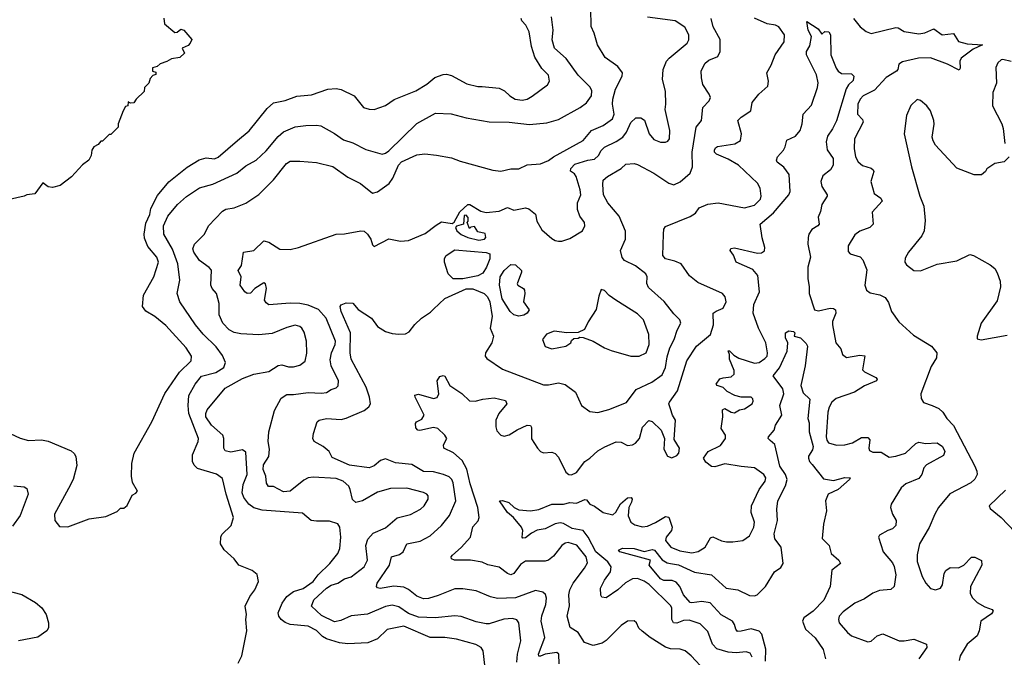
# Model space of a CAD drawing. Extents: x 1771496 to 1971148, y 471553 to 643630.
# Tile 150 of 256: x 1792492 to 1798473, y 555435 to 559308. Entities that reach past the tile are written whole.
import ezdxf

# ---------------------------------------------------------------- set-up
doc = ezdxf.new("R2010")
doc.units = 0

msp = doc.modelspace()

# ---------------------------------------------------------------- linework, layer by layer
at = {"layer": '0CON10XD'}
for points in [[(1795317, 555387), (1795308.1, 555475), (1795295, 555493.8), (1795262.3, 555512.3), (1795145, 555544.6), (1795075, 555555.3), (1794984.8, 555554.8), (1794825.4, 555624.6), (1794725, 555603.2), (1794665, 555547.5), (1794608, 555522), (1794485, 555516.7), (1794435, 555523.5), (1794355, 555547.6), (1794331.6, 555561.6), (1794295, 555597.9), (1794245, 555624.6), (1794135, 555633.8), (1794105, 555645.9), (1794080, 555665), (1794066.6, 555685), (1794062.6, 555705), (1794086.1, 555763.9), (1794115, 555803.6), (1794156.1, 555833.9), (1794215, 555852.9), (1794275, 555895.9), (1794304.6, 555935.4), (1794375.3, 556005), (1794424.2, 556065.8), (1794436.8, 556095), (1794443.2, 556165), (1794437.5, 556225), (1794425.7, 556245), (1794375, 556262.9), (1794295, 556261.1), (1794263, 556267), (1794210, 556310), (1793965, 556328.5), (1793915, 556343.5), (1793884.7, 556365), (1793852.9, 556405), (1793843.6, 556435), (1793849.7, 556485), (1793873.7, 556545), (1793865, 556681.2), (1793845, 556695.5), (1793775, 556680.9), (1793739.6, 556689.6), (1793731.5, 556705), (1793733.3, 556765), (1793726.9, 556785), (1793658.1, 556845), (1793622.5, 556895), (1793622.2, 556915), (1793632, 556938), (1793740.7, 557069.2), (1793845, 557128.9), (1793915, 557154.2), (1794005, 557171.1), (1794062.1, 557207.9), (1794085, 557211.6), (1794125, 557198.9), (1794155, 557198.8), (1794195, 557208.9), (1794226.2, 557233.8), (1794237, 557283), (1794234.5, 557355), (1794220.6, 557410.6), (1794207.1, 557435), (1794193.3, 557445), (1794165, 557451.9), (1794115, 557438.9), (1794025, 557401.8), (1793945, 557394.6), (1793835, 557398.8), (1793795, 557407.7), (1793765, 557423.8), (1793726.9, 557465), (1793703.8, 557515), (1793703.1, 557585), (1793686.8, 557645), (1793660.9, 557675), (1793653.1, 557695), (1793656.6, 557786.6), (1793643.4, 557803.4), (1793585.3, 557845.3), (1793549.6, 557895), (1793544.6, 557915.4), (1793554, 557945), (1793614.4, 558005), (1793640, 558055), (1793725, 558144.2), (1793745, 558157.1), (1793795.6, 558164.4), (1793865, 558193.1), (1793945, 558245.6), (1794034.7, 558335.3), (1794112.3, 558435), (1794135, 558448.2), (1794195, 558449.1), (1794295, 558439.6), (1794395, 558416.4), (1794485, 558351.8), (1794563.4, 558313.4), (1794635, 558254.2), (1794665, 558262.9), (1794737.2, 558312.8), (1794758.9, 558345), (1794793.8, 558425), (1794811.9, 558445), (1794905, 558486.9), (1794953, 558493), (1795025, 558484.3), (1795115, 558468.6), (1795168.1, 558448.1), (1795366.1, 558393.9), (1795415, 558388), (1795475, 558401.4), (1795525, 558402), (1795575, 558425.7), (1795655, 558432.2), (1795705, 558453.1), (1795734.8, 558475.2), (1795914.4, 558575), (1795966.1, 558633.9), (1796037.1, 558665), (1796094, 558706), (1796103.1, 558735), (1796093.5, 558795), (1796095.6, 558825), (1796111.1, 558885), (1796152, 558965), (1796154.2, 558985), (1796125, 559024.2), (1796048.9, 559078.9), (1796002, 559155), (1795982.5, 559225), (1795964.1, 559265.9), (1795962.2, 559375)], [(1792372.4, 556822.4), (1792495, 556765.8), (1792545, 556751.2), (1792625, 556755.8), (1792665, 556747.5), (1792805, 556688.8), (1792823, 556673), (1792832.5, 556655), (1792839.1, 556600.9), (1792817.1, 556515), (1792788.7, 556461.3), (1792703.9, 556303.9), (1792706.4, 556266.4), (1792735, 556230), (1792785, 556227.5), (1792915, 556276), (1793015, 556290), (1793085, 556320), (1793105, 556340), (1793125, 556340), (1793145, 556357.5), (1793175, 556420), (1793198.3, 556431.7), (1793207.5, 556445), (1793177.5, 556497.5), (1793171.1, 556535), (1793172.8, 556612.8), (1793186.9, 556675), (1793294.4, 556865), (1793373, 557037), (1793462.8, 557167.2), (1793534.3, 557235), (1793536.9, 557265), (1793504, 557314), (1793380, 557450), (1793312.5, 557505), (1793258.2, 557538.2), (1793238.2, 557565), (1793244.6, 557635), (1793306.5, 557745), (1793335.4, 557835), (1793325.5, 557865), (1793271, 557931), (1793251.1, 557981.1), (1793247.6, 558005), (1793258.3, 558071.7), (1793282.3, 558125), (1793288.8, 558161.2), (1793329.7, 558240.3), (1793398, 558322), (1793508.6, 558411.4), (1793582.4, 558457.6), (1793625, 558468.5), (1793675, 558463.6), (1793696.9, 558473.1), (1793815.7, 558575), (1793886.4, 558633.6), (1793995, 558769.4), (1794035, 558803.6), (1794105, 558817.9), (1794175, 558843.9), (1794265, 558850.8), (1794365, 558886.2), (1794415, 558889.5), (1794445, 558883.5), (1794525, 558845.7), (1794580, 558775), (1794615, 558764), (1794645, 558763.3), (1794715, 558786.7), (1794767.4, 558822.6), (1794898.6, 558875), (1794965, 558915.4), (1795015, 558957.3), (1795065, 558975.5), (1795085, 558977.1), (1795115, 558968.8), (1795208.8, 558918.8), (1795275, 558902.5), (1795301.7, 558901.7), (1795405, 558892.7), (1795436.7, 558876.7), (1795469.2, 558845), (1795502, 558825), (1795545, 558818.1), (1795575, 558824.4), (1795605, 558842.9), (1795697.9, 558912.1), (1795710, 558935), (1795705, 558970), (1795665, 559012), (1795620.6, 559080.6), (1795600.5, 559145), (1795586.2, 559235), (1795566.9, 559275), (1795541.6, 559301.6), (1795538.8, 559315)], [(1793367, 559317), (1793371.7, 559281.7), (1793435, 559230), (1793448.3, 559231.7), (1793470.7, 559249.3), (1793490, 559245), (1793537, 559187), (1793528.8, 559165), (1793515, 559151.2), (1793480, 559135), (1793492.5, 559105), (1793465, 559077.5), (1793415, 559070), (1793387, 559053), (1793345, 559040), (1793327, 559023), (1793300, 559015), (1793300, 558995), (1793318.3, 558988.3), (1793320, 558975), (1793301.7, 558968.3), (1793285, 558950), (1793277, 558923), (1793250, 558895), (1793248.3, 558871.7), (1793200, 558825), (1793186.4, 558803.6), (1793165, 558800), (1793151.7, 558808.3), (1793150, 558785), (1793135, 558780), (1793120, 558755), (1793090, 558675), (1793090, 558655), (1793045, 558610), (1793035, 558610), (1792995, 558570), (1792985, 558570), (1792969.3, 558550.7), (1792942.5, 558535), (1792930, 558515), (1792927, 558483), (1792912.5, 558455), (1792873.6, 558426.4), (1792806.4, 558353.6), (1792738.3, 558301.7), (1792690.7, 558289.3), (1792665, 558292.5), (1792633, 558317), (1792585, 558250), (1792535, 558243.3), (1792520, 558235), (1792430, 558215)], [(1793820, 555400), (1793842, 555445), (1793872, 555595), (1793866, 555665), (1793870, 555695), (1793862.5, 555745), (1793890, 555805), (1793920, 555845), (1793943.8, 555895), (1793935, 555937.5), (1793905, 555963.3), (1793824.1, 555994.1), (1793795, 556032.5), (1793735, 556087.5), (1793712.5, 556125), (1793713.3, 556165), (1793719.3, 556180.7), (1793777.5, 556235), (1793792, 556285), (1793746.1, 556425), (1793725, 556521.2), (1793687.8, 556547.8), (1793572.7, 556582.7), (1793551.5, 556601.5), (1793541.5, 556625), (1793542.5, 556665), (1793575.5, 556745), (1793577.8, 556765), (1793518.9, 556915), (1793514.7, 556964.7), (1793520, 557025), (1793557.5, 557095), (1793597.3, 557142.7), (1793683.1, 557165), (1793732.5, 557195), (1793742.7, 557225), (1793725, 557268.6), (1793685, 557321.8), (1793607.6, 557397.6), (1793560, 557455), (1793464.5, 557595), (1793448.9, 557645), (1793465.4, 557725.4), (1793452.9, 557825), (1793421.3, 557915), (1793368.8, 558005), (1793366.2, 558055), (1793392.5, 558115), (1793450.6, 558185), (1793505.3, 558234.7), (1793585, 558286.5), (1793665, 558307.9), (1793810.8, 558375), (1793865, 558419.5), (1793928.6, 558455), (1793989.3, 558510.7), (1794061.4, 558598.6), (1794095, 558626.7), (1794165, 558656.5), (1794230, 558665), (1794295, 558667.9), (1794322.2, 558662.2), (1794405, 558617.5), (1794459.1, 558579.1), (1794515, 558560), (1794595, 558518.6), (1794695, 558490.5), (1794715, 558496.5), (1794735, 558512.1), (1794905, 558678.2), (1795019.1, 558740.9), (1795114.2, 558735.8), (1795205, 558711.9), (1795345, 558688.1), (1795465, 558685.5), (1795589.1, 558670.9), (1795695, 558681.5), (1795765, 558701.9), (1795896.2, 558773.8), (1795935, 558803.1), (1795966, 558845), (1795968.2, 558875), (1795958.5, 558898.5), (1795885, 558970.5), (1795812.6, 559072.6), (1795741.5, 559135), (1795727.5, 559185), (1795733.3, 559245), (1795722.2, 559325)], [(1793920.5, 557675), (1793895, 557646.7), (1793875, 557645.7), (1793860, 557655), (1793831.9, 557695), (1793837.5, 557745), (1793820, 557785), (1793839.2, 557815), (1793852.5, 557895), (1793915, 557906.9), (1793975, 557964.7), (1794005, 557957.5), (1794073.4, 557913.4), (1794135, 557912), (1794186.3, 557923.7), (1794415, 558004.3), (1794465, 558006.7), (1794565, 558026.4), (1794585, 558022.6), (1794605.5, 558005.5), (1794624.8, 557975), (1794635, 557940), (1794645, 557930), (1794735, 557977.5), (1794805, 557962.5), (1794855, 557966), (1794955, 558008.9), (1795021.2, 558058.8), (1795055, 558079.5), (1795120, 558070), (1795131.2, 558078.8), (1795165, 558140), (1795215, 558185.5), (1795226.7, 558185), (1795294, 558144), (1795325, 558136), (1795404.4, 558145.6), (1795455, 558166.9), (1795495, 558150.8), (1795565, 558166), (1795585, 558158.8), (1795625, 558126.2), (1795632.9, 558085), (1795665, 558032), (1795725, 557978.8), (1795745, 557966.7), (1795765, 557963.3), (1795785, 557963.3), (1795835, 557978.8), (1795911.2, 558025), (1795926, 558055), (1795922.5, 558075), (1795894.4, 558115), (1795880.4, 558155), (1795880.4, 558195), (1795900, 558245), (1795896.7, 558275), (1795872.3, 558355), (1795861.6, 558371.6), (1795838.5, 558388.5), (1795840, 558405), (1795865, 558430.5), (1795944.5, 558455.5), (1795985, 558460.7), (1796007.7, 558482.3), (1796023.6, 558513.6), (1796045, 558534.1), (1796115, 558567.2), (1796155.4, 558595), (1796178.2, 558625), (1796205, 558684.3), (1796235, 558711.9), (1796265, 558711.4), (1796286.8, 558696.8), (1796315.4, 558615), (1796345, 558580), (1796385, 558564.4), (1796415, 558564.2), (1796430.3, 558569.7), (1796440, 558585), (1796441.2, 558635), (1796412.4, 558762.4), (1796417.8, 558795), (1796415.6, 558874.4), (1796398.1, 558945), (1796401.5, 559005), (1796421.1, 559055), (1796436.7, 559075), (1796546.7, 559165), (1796556.6, 559185), (1796556.6, 559216.6), (1796531.9, 559261.9), (1796475, 559301.4), (1796305, 559322.5)], [(1794737.7, 555995), (1794751.4, 556045), (1794799.6, 556060.4), (1794820.8, 556075), (1794844, 556125), (1794925, 556140.8), (1794986.3, 556173.7), (1795054.7, 556235.3), (1795103.7, 556296.3), (1795141.1, 556385), (1795125.8, 556495), (1795117.7, 556515), (1795100.8, 556530.8), (1795066.2, 556546.2), (1795005, 556560.6), (1794944.3, 556564.3), (1794875, 556606.1), (1794775.3, 556615.3), (1794715, 556640), (1794685, 556630.8), (1794645, 556597.1), (1794615, 556585.6), (1794495, 556601.1), (1794389.5, 556649.5), (1794372.5, 556685), (1794335.5, 556715.5), (1794281.2, 556745), (1794273.8, 556765), (1794278, 556795), (1794299.2, 556865), (1794312, 556875), (1794355, 556884.6), (1794445, 556880), (1794475, 556887.7), (1794584, 556935), (1794613.6, 556956.4), (1794622.9, 556975), (1794617.5, 557015), (1794596.2, 557075), (1794506.1, 557246.1), (1794500.6, 557285), (1794501.4, 557405), (1794445.3, 557535), (1794440, 557565), (1794445.5, 557575), (1794475, 557588.4), (1794515, 557585.9), (1794548.2, 557548.2), (1794628.9, 557495), (1794665, 557444.2), (1794715, 557413.8), (1794755, 557400.8), (1794795, 557397.5), (1794835, 557400), (1794857.9, 557412.1), (1794892.9, 557457.1), (1794932.2, 557495), (1794988.4, 557531.6), (1795005, 557549.7), (1795075, 557615.2), (1795205, 557673.6), (1795245, 557672.9), (1795314.3, 557645), (1795334.6, 557625), (1795348.2, 557595), (1795362.5, 557505), (1795350, 557435), (1795370, 557385), (1795360.6, 557345), (1795321.9, 557285), (1795320, 557265), (1795329.3, 557249.3), (1795425.3, 557185.3), (1795675, 557090.4), (1795705, 557089.2), (1795765, 557101.2), (1795805, 557091.1), (1795868, 557045), (1795905.5, 556965.5), (1795955, 556928.1), (1796005, 556922.2), (1796070.8, 556939.2), (1796178.1, 556981.9), (1796237.5, 557062.5), (1796332.8, 557107.2), (1796395, 557150), (1796414.5, 557195.5), (1796425, 557260.8), (1796442.2, 557315), (1796468.9, 557365), (1796487.1, 557422.9), (1796508.9, 557465), (1796502.5, 557485), (1796465, 557521.4), (1796406.9, 557596.9), (1796312, 557682), (1796302.7, 557705), (1796304.4, 557745), (1796295.6, 557765), (1796232.3, 557812.3), (1796166.2, 557846.2), (1796152.7, 557862.7), (1796142.5, 557905), (1796172.5, 557975), (1796172.8, 558022.8), (1796134.2, 558114.2), (1796065, 558195.8), (1796039.2, 558245), (1796033.8, 558306.2), (1796037.5, 558332.5), (1796062, 558355), (1796145, 558404.3), (1796175, 558430), (1796225, 558434.4), (1796245, 558429.2), (1796345.1, 558375.1), (1796435, 558314.2), (1796465, 558304.5), (1796505, 558322.2), (1796565.6, 558375), (1796579.1, 558415), (1796576.6, 558503.4), (1796602.2, 558655), (1796634.6, 558695.4), (1796641.9, 558775), (1796680, 558815), (1796688, 558835), (1796681.4, 558855), (1796642.5, 558915), (1796633.3, 558955), (1796632.4, 558997.6), (1796655.5, 559044.5), (1796678.7, 559061.3), (1796733.8, 559085), (1796747.1, 559115), (1796747, 559187), (1796704.4, 559265), (1796693.3, 559315)], [(1795515, 556815.8), (1795575, 556846), (1795595, 556843.3), (1795601.7, 556831.7), (1795602, 556762), (1795637.1, 556705), (1795655, 556684.2), (1795673.6, 556676.4), (1795725, 556681.2), (1795745, 556672.5), (1795765, 556650), (1795809.7, 556559.7), (1795827.5, 556545), (1795845, 556542.5), (1795875, 556558), (1795925.9, 556624.1), (1795956.2, 556643.8), (1796005, 556689.5), (1796045.8, 556714.2), (1796115, 556744.4), (1796145, 556741.1), (1796185, 556722.2), (1796215, 556725.6), (1796233.8, 556736.2), (1796257.5, 556765), (1796275, 556833.8), (1796315, 556873.8), (1796335, 556866.7), (1796388.8, 556815), (1796408.8, 556765), (1796405, 556700), (1796427, 556657), (1796453, 556647), (1796485, 556661.2), (1796497.1, 556675), (1796501.2, 556705), (1796468.1, 556758.1), (1796476.7, 556875), (1796458, 556905), (1796446.4, 556943.6), (1796436, 556975), (1796439.2, 556985), (1796487.3, 557052.8), (1796545.6, 557235), (1796603.8, 557325), (1796689.6, 557395), (1796706.1, 557455), (1796705.6, 557524.4), (1796722.1, 557537.9), (1796765, 557556.2), (1796782.9, 557595), (1796777.1, 557625), (1796761.2, 557645), (1796611.8, 557711.8), (1796561.7, 557751.7), (1796510, 557825), (1796471.8, 557841.8), (1796415.3, 557855.3), (1796398.2, 557875), (1796402.5, 558005), (1796405.7, 558035), (1796415, 558050.8), (1796565, 558112.5), (1796597.4, 558132.6), (1796620, 558165), (1796672.2, 558187.8), (1796735, 558196.2), (1796895, 558164.6), (1796955, 558181.6), (1796992.6, 558217.4), (1796997.2, 558235), (1796989.7, 558285), (1796974.4, 558314.4), (1796857.8, 558425), (1796795, 558461.3), (1796725, 558491.9), (1796713.9, 558503.9), (1796712.5, 558515), (1796719.8, 558530.2), (1796731.7, 558538.3), (1796836.6, 558553.4), (1796871.2, 558575), (1796877.5, 558615), (1796855.6, 558695), (1796874.3, 558715), (1796933.3, 558755), (1796942.5, 558805), (1796983.1, 558855), (1797037.1, 558905), (1797040.8, 558935), (1797030, 558985), (1797057.5, 559032.5), (1797082.5, 559095), (1797136.2, 559173.8), (1797137.8, 559215), (1797104.3, 559265), (1797084.1, 559274.1), (1797032.5, 559282.5), (1796955, 559317.3)], [(1797556.4, 559315), (1797597.7, 559265), (1797635, 559235.9), (1797665, 559224.2), (1797815, 559259.7), (1797828.1, 559258.1), (1797865, 559235.3), (1797955, 559222.9), (1797991.1, 559228.9), (1798045, 559253.1), (1798095, 559215.8), (1798165, 559223.8), (1798195, 559175.8), (1798247.9, 559162.1), (1798340, 559155), (1798285, 559128.1), (1798211.9, 559075), (1798203.7, 559056.3), (1798205.6, 559014.4), (1798199.2, 559000.8), (1798128.3, 559038.3), (1798025, 559076), (1797952.5, 559075), (1797855, 559051.9), (1797833, 559037), (1797826.9, 559005), (1797818, 558995), (1797755, 558956.7), (1797685, 558879.5), (1797615.8, 558845), (1797597.5, 558825), (1797584.6, 558795), (1797582.5, 558735), (1797612.2, 558702.2), (1797615.7, 558685.7), (1797564.4, 558585), (1797561.9, 558525), (1797570, 558475), (1797585, 558444), (1797612.6, 558422.6), (1797665, 558405.8), (1797676.7, 558395), (1797680, 558385), (1797662, 558325), (1797683, 558253), (1797724.2, 558224.2), (1797731.2, 558205), (1797671.2, 558138.8), (1797676.7, 558065), (1797657.5, 558045), (1797595, 558024.2), (1797565, 558002), (1797524, 557935), (1797525, 557900), (1797536.1, 557886.1), (1797598.3, 557868.3), (1797615, 557850), (1797639.2, 557789.2), (1797627.1, 557695), (1797636.2, 557665), (1797659.1, 557649.1), (1797716.4, 557636.4), (1797750, 557620), (1797769.1, 557589.1), (1797787.8, 557535), (1797832.7, 557472.7), (1797921.3, 557391.3), (1798030.6, 557325), (1798062.9, 557285), (1798061.4, 557255), (1798029.1, 557200.9), (1797965.8, 557035), (1797967.7, 557007.7), (1797982.3, 556982.3), (1798034.5, 556964.5), (1798075, 556945.6), (1798100, 556925), (1798124.4, 556885), (1798163.9, 556843.9), (1798294.6, 556595), (1798307.1, 556565), (1798307.8, 556545), (1798295, 556517.5), (1798270.8, 556495), (1798142, 556428), (1798074.7, 556345.3), (1798050.9, 556305), (1798016.9, 556223.1), (1797957.5, 556125), (1797943.4, 556056.6), (1797945, 556017.5), (1797975.4, 555925.4), (1797996.9, 555885), (1798025, 555853.1), (1798055, 555844.5), (1798085, 555854.4), (1798098.9, 555875), (1798107.5, 555945), (1798117.7, 555962.3), (1798145, 555980), (1798195, 555977.5), (1798226.7, 555995), (1798275, 556043.8), (1798295, 556042.5), (1798335, 556022.5), (1798337.5, 555995), (1798267.1, 555865), (1798266.9, 555825), (1798278.6, 555798.6), (1798308.8, 555768.8), (1798355, 555741.9), (1798400, 555725), (1798406, 555715), (1798395, 555700), (1798331.2, 555655), (1798321.4, 555595), (1798308.6, 555565), (1798246.9, 555515), (1798204.4, 555445), (1798200, 555415)], [(1796208, 556378), (1796192.1, 556345), (1796189.3, 556295), (1796204.4, 556255), (1796228.8, 556238.8), (1796275, 556228.2), (1796305, 556231.1), (1796355, 556253.3), (1796415, 556290.8), (1796435, 556286.2), (1796455.8, 556225), (1796451.4, 556205), (1796419.5, 556165), (1796414.6, 556145), (1796448.2, 556105), (1796501.4, 556081.4), (1796575, 556070.6), (1796613, 556077), (1796656.5, 556105), (1796689.6, 556160.4), (1796702.7, 556167.3), (1796755, 556143.5), (1796785, 556136.7), (1796825, 556135.5), (1796885, 556144.4), (1796925, 556172.9), (1796951.8, 556225), (1796955.4, 556255), (1796935.4, 556315), (1796937.3, 556355), (1796984.3, 556455), (1797020.8, 556505), (1797024.2, 556525), (1797012, 556545), (1796955, 556585.8), (1796875, 556593.6), (1796775, 556609.6), (1796715, 556592.2), (1796695, 556593.1), (1796661.1, 556621.1), (1796645.7, 556645), (1796675, 556685.4), (1796748.5, 556721.5), (1796780.8, 556765), (1796779.2, 556785), (1796753.1, 556825), (1796763.8, 556895), (1796762.1, 556937.9), (1796775, 556945.8), (1796815, 556924.2), (1796835, 556920), (1796865, 556938), (1796896.2, 556945), (1796942.5, 556975), (1796948.3, 556991.7), (1796946.2, 557005), (1796936.7, 557015), (1796875, 557015.8), (1796835.6, 557025.6), (1796790.5, 557050.5), (1796765, 557074.4), (1796728.8, 557085), (1796722.9, 557095), (1796745, 557125.5), (1796765, 557133.1), (1796815, 557137.8), (1796833.3, 557155), (1796833.4, 557176.6), (1796803.5, 557245), (1796803.6, 557273.6), (1796795, 557296.2), (1796805, 557296.2), (1796829.5, 557269.5), (1796861, 557251), (1796955, 557221.2), (1796985, 557225.9), (1797019.2, 557250.8), (1797032.3, 557265), (1797035.3, 557285), (1797025.7, 557345.7), (1796980.8, 557435), (1796947.8, 557525), (1796951.1, 557578.9), (1796986.9, 557655), (1796976.9, 557755), (1796945, 557790.3), (1796845.6, 557835), (1796827.8, 557877.8), (1796807.3, 557905), (1796812.5, 557917.5), (1796835, 557921.9), (1796975, 557889.3), (1796998.1, 557891.9), (1797015.8, 557904.2), (1797018.7, 557925), (1797003, 557983), (1796991.1, 558065), (1797070.7, 558135), (1797164.6, 558245), (1797171.9, 558265), (1797167.3, 558367.3), (1797135, 558411.9), (1797093.3, 558443.3), (1797088.9, 558455), (1797096.5, 558475), (1797132.7, 558515), (1797141.8, 558535), (1797153.3, 558576.7), (1797205, 558600.3), (1797232.5, 558635), (1797246.3, 558675), (1797251.4, 558735), (1797302.2, 558787.8), (1797339.6, 558895), (1797342.3, 558925), (1797332.2, 558972.2), (1797272, 559095), (1797272.7, 559115), (1797291.7, 559148.3), (1797301.4, 559205), (1797282.1, 559245), (1797273, 559297), (1797343, 559253), (1797365, 559220), (1797383, 559237), (1797407.5, 559235), (1797417.5, 559215), (1797419.5, 559095), (1797452.4, 559012.4), (1797464.6, 558994.6), (1797485, 558981.9), (1797545, 558978.8), (1797560, 558965), (1797555, 558938.8), (1797527.3, 558912.7), (1797512.3, 558887.7), (1797455, 558694), (1797430.7, 558645), (1797399.7, 558600.3), (1797390.6, 558565), (1797398.1, 558518.1), (1797434.7, 558465), (1797434.7, 558425), (1797417.3, 558395), (1797370.6, 558359.4), (1797358.2, 558325), (1797364.1, 558294.1), (1797397.5, 558245), (1797398.2, 558235), (1797365.3, 558185), (1797357.8, 558142.2), (1797341.8, 558108.2), (1797347.8, 558065), (1797341.4, 558055), (1797305, 558034.4), (1797286.2, 558005), (1797281.3, 557985), (1797280, 557945), (1797295.4, 557864.6), (1797280.9, 557805), (1797279.1, 557735), (1797288.6, 557685), (1797287.5, 557645), (1797320, 557545), (1797345, 557538.9), (1797415, 557556.2), (1797435, 557553.6), (1797447.5, 557545), (1797449.3, 557525), (1797429.6, 557475), (1797428.9, 557455), (1797450.8, 557345), (1797479.5, 557309.5), (1797490, 557275), (1797515, 557256.2), (1797595, 557269.5), (1797625.7, 557265.7), (1797612.1, 557182.1), (1797625, 557169.2), (1797693.3, 557135), (1797701.2, 557125), (1797696.7, 557115), (1797625, 557083.3), (1797564.1, 557045.9), (1797453, 557007), (1797425.9, 556984.1), (1797408.8, 556955), (1797402.3, 556925), (1797392.3, 556775), (1797394.7, 556754.7), (1797405, 556738.6), (1797455, 556724.5), (1797503.7, 556726.3), (1797551.7, 556738.3), (1797605, 556769.2), (1797645, 556769.2), (1797656, 556756), (1797650, 556705), (1797655, 556691.2), (1797675, 556680.8), (1797725, 556680.8), (1797775, 556651.2), (1797815, 556656.9), (1797874.2, 556675.8), (1797935, 556733.3), (1797955, 556742.2), (1797995, 556733.1), (1798065, 556737.7), (1798097.1, 556715), (1798111.5, 556685), (1798105, 556661.1), (1798000.9, 556605), (1797984.6, 556585), (1797973.1, 556545), (1797955, 556521.9), (1797875, 556489.2), (1797846.2, 556465), (1797786.2, 556365), (1797781.2, 556345), (1797794, 556305), (1797817.5, 556265), (1797814.2, 556235.8), (1797795, 556216), (1797765, 556206), (1797715, 556176.2), (1797708.8, 556165), (1797738.1, 556075), (1797795, 556008), (1797805, 555986.7), (1797815.5, 555935), (1797805.4, 555864.6), (1797785, 555847.1), (1797715, 555840.5), (1797675.3, 555824.7), (1797625, 555790.6), (1797565, 555763.3), (1797495, 555711.9), (1797471.1, 555685), (1797466.7, 555665), (1797470.6, 555645), (1797520, 555585), (1797546.2, 555566.2), (1797645, 555529.6), (1797665, 555532.9), (1797700.6, 555565), (1797735, 555577.1), (1797835, 555535.7), (1797865, 555534.4), (1797924.3, 555544.3), (1798001.2, 555515), (1798002.5, 555495), (1797955, 555426.7)], [(1798515, 559052.9), (1798465, 559065.6), (1798455, 559064), (1798433.3, 559045), (1798422, 559018), (1798426.7, 558923.3), (1798404.2, 558865), (1798400.8, 558785), (1798458.6, 558675), (1798466.9, 558646.9), (1798476.2, 558555)], [(1798503.3, 558475), (1798473.3, 558445), (1798415, 558434), (1798368.3, 558401.7), (1798358.8, 558385), (1798335, 558365.8), (1798290, 558365), (1798185, 558406.2), (1798055, 558545.7), (1798041.1, 558571.1), (1798036.2, 558595), (1798046.9, 558673.1), (1798044.6, 558695), (1798025.4, 558755), (1798003.6, 558785), (1797965, 558816.2), (1797945, 558822.2), (1797905, 558787.5), (1797880, 558725), (1797865.9, 558614.1), (1797910, 558415), (1797960.5, 558235), (1797985.4, 558175), (1797992.6, 558087.4), (1797985.7, 558025), (1797972.5, 557995), (1797890.8, 557895), (1797871.3, 557858.7), (1797869.2, 557835), (1797879.8, 557819.8), (1797923.8, 557783.8), (1797965, 557781.5), (1798065, 557823.8), (1798185, 557842.7), (1798265, 557881.2), (1798285.7, 557875.7), (1798388.2, 557818.2), (1798415, 557795.6), (1798430.9, 557770.9), (1798448.8, 557718.8), (1798449.6, 557685), (1798429.3, 557600.7), (1798333.6, 557465), (1798308, 557385), (1798309.3, 557369.3), (1798332.5, 557362.5), (1798491.3, 557391.3)], [(1795281.2, 557968.8), (1795315, 557974), (1795323.1, 557985), (1795320, 558010), (1795275, 558020), (1795255, 558052.5), (1795232.5, 558047.5), (1795225, 558040), (1795210, 558075), (1795217.5, 558085), (1795217, 558107), (1795205, 558120), (1795191.7, 558118.3), (1795187.5, 558065), (1795145, 558053.3), (1795140, 558045), (1795147.8, 558025), (1795175, 558003.9), (1795214.2, 557985), (1795281.2, 557968.8)], [(1795185, 557733.6), (1795125, 557734.7), (1795095.6, 557765), (1795071.9, 557835), (1795072.5, 557857.5), (1795082.5, 557875), (1795135, 557910.6), (1795325, 557894.5), (1795348.9, 557885), (1795348.7, 557855), (1795328.5, 557805), (1795305, 557767.8), (1795275, 557751.8), (1795185, 557733.6)], [(1795525, 557506.4), (1795495, 557515.6), (1795472.1, 557535), (1795423.3, 557613.3), (1795407.9, 557695), (1795411.2, 557745), (1795434.4, 557785), (1795475, 557821.2), (1795505, 557818.8), (1795540, 557785), (1795541.2, 557775), (1795514.1, 557704.1), (1795517.5, 557695), (1795552.5, 557675), (1795558.8, 557665), (1795561.2, 557645), (1795553.1, 557595), (1795586.2, 557545), (1795575.8, 557525), (1795555, 557513.2), (1795525, 557506.4)], [(1795511.9, 555405), (1795516.9, 555455), (1795537.3, 555535), (1795523.8, 555643.8), (1795512.3, 555662.3), (1795485, 555670), (1795432.6, 555667.4), (1795345, 555638.8), (1795325, 555638), (1795265, 555651.2), (1795175, 555683.1), (1795135, 555687.9), (1795016, 555674), (1794915, 555678.4), (1794855, 555700.4), (1794795, 555742.2), (1794755, 555751.2), (1794715, 555743.4), (1794605, 555697.5), (1794505, 555686.7), (1794442.3, 555657.7), (1794405, 555651.2), (1794325, 555688.6), (1794264.7, 555744.7), (1794279.6, 555785), (1794355, 555855.9), (1794385, 555873.8), (1794425, 555885.8), (1794465, 555912.2), (1794505.8, 555924.2), (1794585, 555984.4), (1794605.5, 556025), (1794595.4, 556114.6), (1794606.7, 556153.3), (1794640.3, 556189.7), (1794715, 556222.2), (1794785, 556282.5), (1794866.7, 556303.3), (1794927.5, 556335), (1794948.6, 556355), (1794973.1, 556395), (1794974.2, 556415), (1794965.4, 556425.4), (1794945, 556436.5), (1794845, 556462.2), (1794745, 556459.5), (1794665, 556438.2), (1794575, 556385.5), (1794535, 556375.7), (1794513.2, 556393.2), (1794500.7, 556455), (1794491.1, 556475), (1794457.5, 556505), (1794415, 556520.3), (1794275, 556528.7), (1794245, 556524.6), (1794218.3, 556511.7), (1794135, 556443.4), (1794095, 556440.9), (1794035, 556473.1), (1794003.5, 556473.5), (1793991.9, 556491.9), (1793986.7, 556535), (1793972.1, 556575), (1793972.7, 556605), (1794006.1, 556655), (1794009.8, 556699.7), (1794002.4, 556745), (1794006.2, 556805), (1794039.7, 556935), (1794081, 557009), (1794115, 557030.9), (1794155, 557030.4), (1794245, 557042.7), (1794325, 557038.5), (1794355, 557042.5), (1794385, 557062.2), (1794415, 557072.2), (1794426.2, 557083.8), (1794428.8, 557115), (1794384.6, 557205), (1794378, 557242), (1794385.5, 557285), (1794408.5, 557335), (1794411.2, 557355), (1794353.2, 557495), (1794307.2, 557547.2), (1794245, 557573.1), (1794195, 557584.4), (1794135, 557586.8), (1794005, 557575.8), (1793988.7, 557588.7), (1793980, 557605), (1793990.6, 557675), (1793985, 557703.3), (1793975, 557710), (1793920.5, 557675)], [(1796255, 557263.3), (1796297.5, 557285), (1796315.6, 557335), (1796313.1, 557395), (1796281.8, 557485), (1796245, 557520.6), (1796113.4, 557603.4), (1796072.3, 557632.3), (1796045, 557662.5), (1796025, 557670), (1796010.7, 557629.3), (1795995, 557547.5), (1795945, 557472.5), (1795923, 557427), (1795885, 557407.5), (1795815, 557406.2), (1795740, 557415), (1795691.7, 557398.3), (1795667.5, 557365), (1795683.6, 557323.6), (1795725, 557308.8), (1795810, 557325), (1795840, 557345), (1795845, 557360), (1795858.3, 557371.7), (1795885, 557372.5), (1795895, 557380), (1795915, 557377.5), (1795975, 557356.2), (1796045, 557314.3), (1796085, 557298.1), (1796205, 557264.4), (1796255, 557263.3)], [(1797022.3, 555412.2), (1797025.2, 555485), (1797000, 555575), (1796985, 555593.4), (1796935, 555608.8), (1796875, 555592.9), (1796852.8, 555592.8), (1796841.6, 555605), (1796834.8, 555635), (1796822, 555655), (1796753.7, 555693.7), (1796686.1, 555765), (1796635.5, 555774.5), (1796575.3, 555765.3), (1796565, 555768.7), (1796523.7, 555815), (1796501.6, 555865), (1796481, 555891), (1796455, 555901.1), (1796405, 555900.8), (1796385, 555911.3), (1796315.6, 555995), (1796325, 556025.8), (1796137.5, 556075), (1796128.8, 556085), (1796155, 556098), (1796225, 556095.3), (1796285, 556078.1), (1796335, 556090.8), (1796347.6, 556085), (1796395, 556027.4), (1796425, 556008.7), (1796445.3, 556005.3), (1796495, 555997.1), (1796592.1, 555952.1), (1796695, 555936.4), (1796784.8, 555854.8), (1796855.6, 555845.6), (1796925, 555810.5), (1796955, 555808.8), (1796971.9, 555815), (1797022.7, 555865), (1797076.5, 555955), (1797115, 555981.2), (1797129.2, 556005), (1797117.7, 556105), (1797080.3, 556155), (1797074.7, 556185), (1797095.2, 556265), (1797091.3, 556335), (1797097.3, 556385), (1797145, 556476.9), (1797154.3, 556515), (1797144.3, 556545), (1797110.6, 556595), (1797078.6, 556728.6), (1797052.1, 556752.1), (1797039.2, 556765), (1797041.4, 556775), (1797076.2, 556813.8), (1797083.8, 556845), (1797122, 556905), (1797110.4, 556965), (1797134.1, 557035), (1797128.9, 557065), (1797069.2, 557145), (1797106.9, 557193.1), (1797154.5, 557295), (1797158.8, 557345), (1797143.3, 557375), (1797144.5, 557405), (1797165, 557417.5), (1797193.8, 557413.8), (1797200, 557405), (1797197.5, 557385), (1797236.1, 557376.1), (1797270.5, 557340.5), (1797277.1, 557325), (1797263.5, 557205), (1797237.7, 557085), (1797252.2, 557042.2), (1797292.5, 557002.5), (1797280, 556885), (1797288.3, 556858.3), (1797288.1, 556805), (1797312.4, 556715), (1797308.9, 556695), (1797283.9, 556656.1), (1797283.1, 556645), (1797289.4, 556625), (1797305.8, 556605.8), (1797375, 556519.6), (1797435, 556509.6), (1797505, 556527.3), (1797537.5, 556525), (1797533.3, 556515), (1797465.2, 556454.8), (1797403.1, 556425), (1797387.1, 556385), (1797394.2, 556324.2), (1797374.3, 556244.3), (1797367.5, 556157.5), (1797409.2, 556115), (1797422, 556065), (1797468.6, 556025), (1797477.5, 556005), (1797425, 555964.4), (1797415.7, 555864.3), (1797377, 555783), (1797313.1, 555715), (1797256, 555674), (1797248.5, 555655), (1797265, 555605.6), (1797323.9, 555553.9), (1797372.8, 555482.8), (1797388.2, 555425)], [(1796655, 555354.6), (1796572.2, 555445), (1796534.1, 555474.1), (1796505, 555485.5), (1796445, 555487.1), (1796415, 555497.3), (1796322.5, 555555), (1796273.2, 555593.2), (1796252.7, 555612.7), (1796240, 555645), (1796225, 555656.2), (1796185, 555654.2), (1796145, 555629.2), (1796055, 555537.8), (1796029.6, 555520.4), (1795975, 555507.5), (1795924.2, 555525), (1795885.7, 555585), (1795835.4, 555615.4), (1795818.2, 555685), (1795832.4, 555747.6), (1795827.9, 555815), (1795833.8, 555845), (1795854.8, 555885.2), (1795923.9, 555976.1), (1795942, 556008), (1795934.3, 556045), (1795875.9, 556115.9), (1795825, 556132.4), (1795805, 556128.2), (1795786.5, 556115), (1795735, 556049.4), (1795705, 556024.3), (1795685, 556018.6), (1795565, 556019.1), (1795535, 555999.5), (1795495, 555944.6), (1795475, 555936.2), (1795455, 555944.5), (1795405, 555983.1), (1795336.6, 555996.6), (1795302.1, 556012.1), (1795230, 556025), (1795134.3, 556024.3), (1795115, 556033.3), (1795113.8, 556045), (1795121.2, 556055), (1795175, 556102.5), (1795230, 556165), (1795245, 556226.7), (1795276.9, 556263.1), (1795284.2, 556285), (1795276.2, 556345), (1795228, 556488), (1795208, 556578), (1795180.4, 556630.4), (1795127.4, 556677.4), (1795068, 556705), (1795067.5, 556725), (1795087.1, 556765), (1795074.3, 556785), (1795032, 556825), (1795005, 556831.1), (1794922.9, 556812.9), (1794910, 556815), (1794898.3, 556828.3), (1794896.7, 556855), (1794903.3, 556865), (1794935, 556882), (1794949.2, 556905), (1794893.8, 557015), (1794893, 557027), (1794915, 557033.3), (1795005, 557007.1), (1795027.4, 557012.6), (1795038.9, 557035), (1795027.5, 557115), (1795045, 557141.2), (1795065, 557147.5), (1795075, 557142.5), (1795105.5, 557085.5), (1795177.3, 557037.3), (1795225, 556992), (1795258.8, 556991.2), (1795305, 557003.8), (1795375, 557012), (1795442.5, 556995), (1795451.2, 556975), (1795403.7, 556916.3), (1795384.6, 556875.4), (1795384.5, 556835), (1795391.4, 556811.4), (1795415, 556784), (1795435, 556779.2), (1795465, 556785.8), (1795515, 556815.8)], [(1792456.2, 556476.2), (1792519.7, 556469.7), (1792535, 556461.2), (1792544.4, 556425), (1792495, 556295.8), (1792448.3, 556231.7)], [(1798479.8, 556450.2), (1798382.5, 556355), (1798388.3, 556338.3), (1798455, 556284), (1798537.7, 556197.7)], [(1796941.2, 555435), (1796929.2, 555459.2), (1796905, 555468.5), (1796845, 555461.5), (1796795, 555466.8), (1796726.5, 555486.5), (1796700.4, 555515), (1796672.7, 555592.7), (1796625, 555638.1), (1796559.8, 555659.8), (1796525, 555658.9), (1796485, 555642.7), (1796464.2, 555645), (1796454.6, 555664.6), (1796453.9, 555733.9), (1796447.5, 555747.5), (1796316.9, 555876.9), (1796285, 555898.3), (1796245, 555914.7), (1796215, 555911.7), (1796172.7, 555887.3), (1796125, 555844.5), (1796055, 555795.6), (1796029.5, 555799.5), (1796022.9, 555812.9), (1796020.5, 555855), (1796045, 555902.9), (1796081.5, 555955), (1796086.2, 555985), (1796064.6, 556015), (1795992.6, 556075), (1795945.3, 556165.3), (1795915, 556205.7), (1795847.7, 556217.7), (1795795, 556248.4), (1795775, 556251.2), (1795744.7, 556245.3), (1795685, 556214.7), (1795635, 556206.4), (1795600.7, 556189.3), (1795565, 556160.6), (1795548.8, 556158.8), (1795544.2, 556165), (1795548.6, 556205), (1795540, 556225), (1795492.5, 556285), (1795455.4, 556315), (1795407.5, 556385), (1795425, 556387.8), (1795463.8, 556375), (1795496.9, 556345), (1795525, 556330), (1795595, 556324.7), (1795645, 556333.8), (1795725, 556364.8), (1795795, 556365.9), (1795835, 556375.3), (1795875, 556371.8), (1795925, 556394.4), (1795935, 556390.8), (1795955, 556365.7), (1795985, 556353.6), (1796037.5, 556315), (1796095, 556300.8), (1796113.8, 556316.2), (1796142.3, 556367.7), (1796185, 556404.2), (1796206.7, 556405), (1796213.8, 556395), (1796208, 556378)], [(1795768.6, 555395), (1795766.9, 555455), (1795755, 555464.3), (1795685.2, 555454.8), (1795655, 555441.2), (1795645, 555442.5), (1795643.4, 555453.4), (1795682, 555555), (1795660.3, 555655), (1795663.9, 555686.1), (1795688.7, 555755), (1795692.1, 555795), (1795686.1, 555816.1), (1795670, 555830), (1795625, 555841.5), (1795505, 555795.3), (1795395, 555791.8), (1795352.5, 555802.5), (1795265, 555838.9), (1795185, 555851.2), (1795135, 555851.8), (1795035, 555811.3), (1794975, 555792.7), (1794945, 555791.1), (1794905, 555806.2), (1794855, 555847.3), (1794825, 555861.1), (1794765, 555866.8), (1794682.6, 555852.6), (1794665, 555856.2), (1794659.2, 555865), (1794664.5, 555885), (1794737.7, 555995)], [(1792323, 555863), (1792505, 555817.5), (1792588.8, 555768.8), (1792626.7, 555735), (1792653.3, 555695), (1792667.5, 555645), (1792666.7, 555615), (1792657.5, 555595), (1792601.7, 555558.3), (1792485, 555535.8)]]:
    msp.add_lwpolyline(points, dxfattribs=at)

doc.saveas('drawing.dxf')
